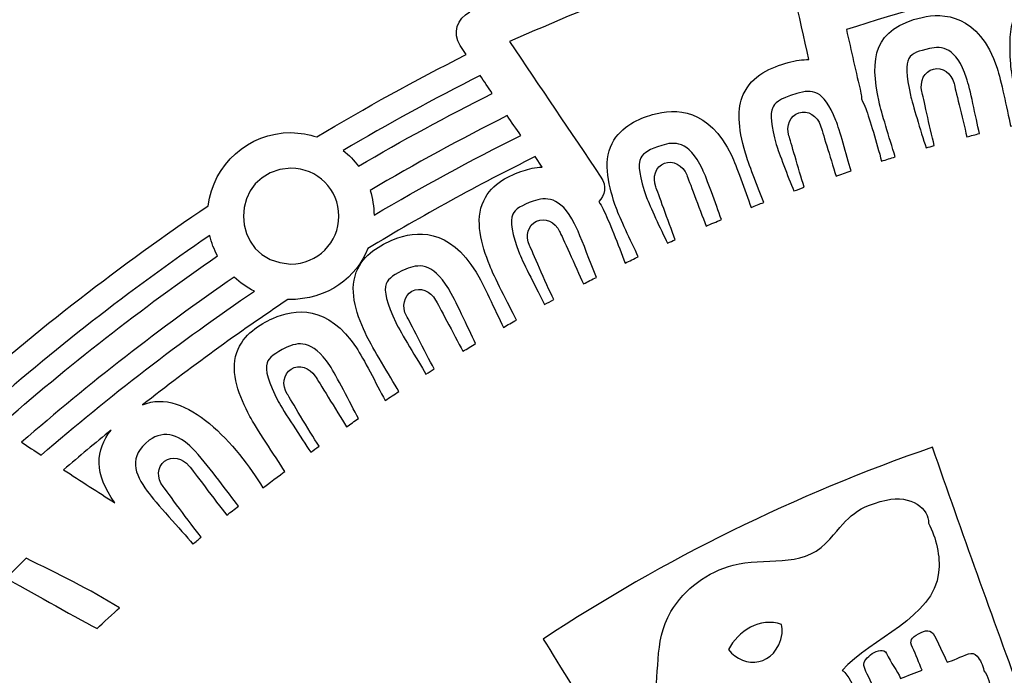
# Model space of a CAD drawing. Header units: millimetres. Extents: x -482 to 545, y -423 to 387.
# Tile 60 of 256: x -401 to -360, y -159 to -132. Entities that reach past the tile are written whole.
import ezdxf

# ---------------------------------------------------------------- set-up
doc = ezdxf.new("R2010")
doc.units = ezdxf.units.MM
doc.header["$MEASUREMENT"] = 0
doc.layers.add('Layer 1', color=7, linetype='Continuous')

msp = doc.modelspace()

# ---------------------------------------------------------------- linework, layer by layer
at = {"layer": 'Layer 1'}
for points, knots in [([(-204.0877, -164.9185), (-211.3799, -147.6772), (-221.82, -132.1927), (-235.1166, -118.8958), (-235.1166, -118.8958), (-248.4135, -105.5989), (-263.898, -95.1591), (-281.1393, -87.8665), (-281.1393, -87.8665), (-298.9902, -80.3164), (-317.9523, -76.488), (-337.498, -76.488), (-337.498, -76.488), (-357.0444, -76.488), (-376.0062, -80.3164), (-393.8567, -87.8665), (-393.8567, -87.8665), (-411.0984, -95.1591), (-426.5825, -105.5989), (-439.8797, -118.8958), (-439.8797, -118.8958), (-453.1766, -132.1927), (-463.6164, -147.6772), (-470.9087, -164.9185), (-470.9087, -164.9185), (-478.4592, -182.7694), (-482.2875, -201.7312), (-482.2875, -221.2772), (-482.2875, -221.2772), (-482.2875, -240.8236), (-478.4592, -259.7854), (-470.9087, -277.6359), (-470.9087, -277.6359), (-463.6164, -294.8776), (-453.1766, -310.3617), (-439.8797, -323.659), (-439.8797, -323.659), (-428.2667, -335.2717), (-414.9842, -344.7025), (-400.3214, -351.7633), (-400.3214, -351.7633), (-400.3214, -351.7637), (-400.3217, -351.7644), (-400.3217, -351.7648), (-400.3217, -351.7648), (-400.2984, -351.7757), (-400.2752, -351.7863), (-400.2522, -351.7972), (-400.2522, -351.7972), (-400.2201, -351.8127), (-400.1887, -351.829), (-400.1566, -351.8445), (-400.1566, -351.8445), (-400.1566, -351.8445), (-400.1559, -351.8431), (-400.1559, -351.8431), (-400.1559, -351.8431), (-399.6303, -352.0957), (-399.1039, -352.3468), (-398.5744, -352.5931), (-398.5744, -352.5931), (-398.742, -352.7423), (-398.9141, -352.863), (-399.0485, -352.9335), (-399.0485, -352.9335), (-399.9792, -353.4246), (-398.4344, -354.5168), (-397.272, -354.0335), (-397.272, -354.0335), (-396.9559, -353.9022), (-396.6962, -353.7361), (-396.4743, -353.5481), (-396.4743, -353.5481), (-396.0951, -353.7174), (-395.7159, -353.8864), (-395.3352, -354.0525), (-395.3352, -354.0525), (-395.4929, -354.1809), (-395.6538, -354.3002), (-395.8167, -354.4057), (-395.8167, -354.4057), (-397.103, -355.2375), (-395.925, -356.4602), (-394.6325, -355.6238), (-394.6325, -355.6238), (-394.2282, -355.3627), (-393.8606, -355.0999), (-393.529, -354.8248), (-393.529, -354.8248), (-393.0862, -355.0107), (-392.6428, -355.1948), (-392.1987, -355.3765), (-392.1987, -355.3765), (-393.5089, -356.1318), (-392.8319, -357.7863), (-391.2483, -356.9947), (-391.2483, -356.9947), (-390.7815, -356.7612), (-390.3956, -356.505), (-390.0693, -356.2253), (-390.0693, -356.2253), (-389.6731, -356.3802), (-389.2762, -356.5329), (-388.879, -356.6839), (-388.879, -356.6839), (-388.9933, -356.7809), (-389.1108, -356.8747), (-389.235, -356.9608), (-389.235, -356.9608), (-390.7237, -357.9927), (-390.2175, -359.3188), (-388.7961, -358.7406), (-388.7961, -358.7406), (-388.0214, -358.4256), (-387.3508, -357.9899), (-386.787, -357.4614), (-386.787, -357.4614), (-385.6024, -357.8907), (-384.4136, -358.3046), (-383.2201, -358.7021), (-383.2201, -358.7021), (-382.735, -359.7185), (-382.0242, -360.5884), (-380.9877, -361.174), (-380.9877, -361.174), (-379.4352, -362.0511), (-377.5171, -362.2327), (-375.7772, -362.4359), (-375.7772, -362.4359), (-373.7868, -362.6684), (-372.3189, -362.7869), (-370.3935, -362.7136), (-370.3935, -362.7136), (-370.5286, -362.825), (-370.6669, -362.9386), (-370.8133, -363.0582), (-370.8133, -363.0582), (-371.2017, -363.3754), (-370.978, -363.8643), (-370.2845, -363.5934), (-370.2845, -363.5934), (-369.3507, -363.2293), (-368.4867, -362.831), (-367.6735, -362.3724), (-367.6735, -362.3724), (-366.8498, -362.5453), (-365.9742, -362.5873), (-365.1237, -362.5689), (-365.1237, -362.5689), (-365.8416, -363.115), (-366.6639, -363.5976), (-367.6492, -363.9889), (-367.6492, -363.9889), (-368.1015, -364.1688), (-367.9565, -364.6327), (-367.5264, -364.5748), (-367.5264, -364.5748), (-366.5044, -364.4369), (-365.4955, -364.1914), (-364.5384, -363.8407), (-364.5384, -363.8407), (-363.7729, -364.0121), (-362.9594, -364.0672), (-362.16, -364.0619), (-362.16, -364.0619), (-362.6994, -364.3282), (-363.3397, -364.5914), (-364.1288, -364.8722), (-364.1288, -364.8722), (-364.4386, -364.99), (-364.3469, -365.4963), (-363.9909, -365.4501), (-363.9909, -365.4501), (-362.1988, -365.2179), (-360.4818, -365.1432), (-358.974, -364.4849), (-358.974, -364.4849), (-358.5197, -364.553), (-358.0642, -364.6172), (-357.6091, -364.6803), (-357.6091, -364.6803), (-357.9125, -364.9357), (-358.2195, -365.1781), (-358.5239, -365.4039), (-358.5239, -365.4039), (-358.997, -365.7545), (-358.8654, -366.4975), (-358.1916, -366.5384), (-358.1916, -366.5384), (-356.7777, -366.6234), (-349.7898, -367.8909), (-346.3037, -367.9234), (-346.3037, -367.9234), (-346.3058, -368.2257), (-346.0126, -368.5189), (-345.7057, -368.2966), (-345.7057, -368.2966), (-345.2774, -368.0003), (-344.8947, -367.6994), (-344.5377, -367.3903), (-344.5377, -367.3903), (-344.3197, -367.408), (-344.1016, -367.427), (-343.8833, -367.4433), (-343.8833, -367.4433), (-343.9835, -367.536), (-344.0844, -367.6288), (-344.1895, -367.7227), (-344.1895, -367.7227), (-344.5909, -368.0821), (-343.9986, -368.6706), (-343.5989, -368.3132), (-343.5989, -368.3132), (-343.3008, -368.0465), (-343.0232, -367.7837), (-342.7597, -367.5177), (-342.7597, -367.5177), (-342.53, -367.5318), (-342.3011, -367.5452), (-342.0714, -367.5576), (-342.0714, -367.5576), (-342.1744, -367.65), (-342.281, -367.7389), (-342.3921, -367.825), (-342.3921, -367.825), (-342.8165, -368.1538), (-342.2213, -368.7404), (-341.8015, -368.4155), (-341.8015, -368.4155), (-341.49, -368.1742), (-341.2106, -367.9029), (-340.957, -367.6119), (-340.957, -367.6119), (-340.8208, -367.6172), (-340.6843, -367.6211), (-340.5481, -367.6264), (-340.5481, -367.6264), (-340.6109, -367.705), (-340.6744, -367.784), (-340.7411, -367.861), (-340.7411, -367.861), (-341.0914, -368.2656), (-340.503, -368.8583), (-340.1505, -368.4511), (-340.1505, -368.4511), (-339.9332, -368.2003), (-339.7438, -367.9354), (-339.5734, -367.6613), (-339.5734, -367.6613), (-338.187, -367.698), (-336.8002, -367.7029), (-335.4138, -367.6754), (-335.4138, -367.6754), (-335.2455, -367.9446), (-335.0596, -368.2046), (-334.8458, -368.4511), (-334.8458, -368.4511), (-334.4934, -368.8583), (-333.905, -368.2656), (-334.2553, -367.861), (-334.2553, -367.861), (-334.3166, -367.79), (-334.3745, -367.7174), (-334.4324, -367.6451), (-334.4324, -367.6451), (-334.2955, -367.6412), (-334.1586, -367.6369), (-334.0217, -367.632), (-334.0217, -367.632), (-333.7727, -367.9156), (-333.4989, -368.1799), (-333.1948, -368.4155), (-333.1948, -368.4155), (-332.775, -368.7404), (-332.1799, -368.1538), (-332.6043, -367.825), (-332.6043, -367.825), (-332.7034, -367.7481), (-332.7986, -367.668), (-332.8914, -367.5858), (-332.8914, -367.5858), (-332.6632, -367.5748), (-332.4353, -367.5607), (-332.207, -367.548), (-332.207, -367.548), (-331.9527, -367.8038), (-331.6842, -368.0564), (-331.3971, -368.3132), (-331.3971, -368.3132), (-330.9977, -368.6706), (-330.405, -368.0821), (-330.8069, -367.7227), (-330.8069, -367.7227), (-330.8979, -367.6415), (-330.9847, -367.5607), (-331.0718, -367.4807), (-331.0718, -367.4807), (-330.8531, -367.4655), (-330.6343, -367.4457), (-330.4153, -367.4288), (-330.4153, -367.4288), (-330.0706, -367.7244), (-329.7013, -368.0126), (-329.2906, -368.2966), (-329.2906, -368.2966), (-328.9837, -368.5189), (-328.6905, -368.2257), (-328.6923, -367.9234), (-328.6923, -367.9234), (-325.2065, -367.8909), (-318.2187, -366.6234), (-316.8048, -366.5384), (-316.8048, -366.5384), (-316.1306, -366.4975), (-315.9994, -365.7545), (-316.4724, -365.4039), (-316.4724, -365.4039), (-316.7769, -365.1781), (-317.0838, -364.9357), (-317.3872, -364.6803), (-317.3872, -364.6803), (-316.9318, -364.6172), (-316.4767, -364.553), (-316.0223, -364.4849), (-316.0223, -364.4849), (-314.5142, -365.1432), (-312.7976, -365.2179), (-311.0051, -365.4501), (-311.0051, -365.4501), (-310.6495, -365.4963), (-310.5578, -364.99), (-310.8675, -364.8722), (-310.8675, -364.8722), (-311.6567, -364.5914), (-312.297, -364.3282), (-312.836, -364.0619), (-312.836, -364.0619), (-312.037, -364.0672), (-311.2231, -364.0121), (-310.4579, -363.8407), (-310.4579, -363.8407), (-309.5008, -364.1914), (-308.4919, -364.4369), (-307.4699, -364.5748), (-307.4699, -364.5748), (-307.0399, -364.6327), (-306.8945, -364.1688), (-307.3471, -363.9889), (-307.3471, -363.9889), (-308.3324, -363.5976), (-309.1548, -363.115), (-309.8727, -362.5689), (-309.8727, -362.5689), (-309.0218, -362.5873), (-308.1465, -362.5453), (-307.3228, -362.3724), (-307.3228, -362.3724), (-306.5096, -362.831), (-305.6453, -363.2293), (-304.7119, -363.5934), (-304.7119, -363.5934), (-304.018, -363.8643), (-303.7943, -363.3754), (-304.1831, -363.0582), (-304.1831, -363.0582), (-304.3291, -362.9386), (-304.4678, -362.825), (-304.6029, -362.7136), (-304.6029, -362.7136), (-302.6774, -362.7869), (-301.2095, -362.6684), (-299.2191, -362.4359), (-299.2191, -362.4359), (-297.4792, -362.2327), (-295.5608, -362.0511), (-294.0083, -361.174), (-294.0083, -361.174), (-292.9721, -360.5884), (-292.2609, -359.7185), (-291.7759, -358.7021), (-291.7759, -358.7021), (-290.5828, -358.3046), (-289.3936, -357.8907), (-288.2093, -357.4614), (-288.2093, -357.4614), (-287.6452, -357.9899), (-286.9749, -358.4256), (-286.2002, -358.7406), (-286.2002, -358.7406), (-284.7785, -359.3188), (-284.2726, -357.9927), (-285.7617, -356.9608), (-285.7617, -356.9608), (-285.8855, -356.8747), (-286.003, -356.7809), (-286.117, -356.6839), (-286.117, -356.6839), (-285.7197, -356.5329), (-285.3229, -356.3802), (-284.9267, -356.2253), (-284.9267, -356.2253), (-284.6004, -356.505), (-284.2148, -356.7612), (-283.7481, -356.9947), (-283.7481, -356.9947), (-282.1641, -357.7863), (-281.4871, -356.1318), (-282.7977, -355.3765), (-282.7977, -355.3765), (-282.3532, -355.1948), (-281.9104, -355.0107), (-281.4674, -354.8248), (-281.4674, -354.8248), (-281.1354, -355.0999), (-280.7678, -355.3627), (-280.3639, -355.6238), (-280.3639, -355.6238), (-279.0709, -356.4602), (-277.8934, -355.2375), (-279.1792, -354.4057), (-279.1792, -354.4057), (-279.3422, -354.3002), (-279.5034, -354.1809), (-279.6615, -354.0525), (-279.6615, -354.0525), (-279.2801, -353.8864), (-278.9009, -353.7174), (-278.522, -353.5481), (-278.522, -353.5481), (-278.2998, -353.7361), (-278.0401, -353.9022), (-277.7244, -354.0335), (-277.7244, -354.0335), (-276.5616, -354.5168), (-275.0168, -353.4246), (-275.9478, -352.9335), (-275.9478, -352.9335), (-276.0819, -352.863), (-276.254, -352.7423), (-276.4219, -352.5931), (-276.4219, -352.5931), (-261.0652, -345.4479), (-247.1894, -335.7314), (-235.1166, -323.659), (-235.1166, -323.659), (-221.82, -310.3617), (-211.3799, -294.8776), (-204.0877, -277.6359), (-204.0877, -277.6359), (-196.5372, -259.7854), (-192.7088, -240.8236), (-192.7088, -221.2772), (-192.7088, -221.2772), (-192.7088, -201.7312), (-196.5372, -182.7694), (-204.0877, -164.9185)], [0, 0, 0, 0, 0.0086957, 0.0086957, 0.0086957, 0.0086957, 0.0173913, 0.0173913, 0.0173913, 0.0173913, 0.026087, 0.026087, 0.026087, 0.026087, 0.0347826, 0.0347826, 0.0347826, 0.0347826, 0.0434783, 0.0434783, 0.0434783, 0.0434783, 0.0521739, 0.0521739, 0.0521739, 0.0521739, 0.0608696, 0.0608696, 0.0608696, 0.0608696, 0.0695652, 0.0695652, 0.0695652, 0.0695652, 0.0782609, 0.0782609, 0.0782609, 0.0782609, 0.0869565, 0.0869565, 0.0869565, 0.0869565, 0.0956522, 0.0956522, 0.0956522, 0.0956522, 0.1043478, 0.1043478, 0.1043478, 0.1043478, 0.1130435, 0.1130435, 0.1130435, 0.1130435, 0.1217391, 0.1217391, 0.1217391, 0.1217391, 0.1304348, 0.1304348, 0.1304348, 0.1304348, 0.1391304, 0.1391304, 0.1391304, 0.1391304, 0.1478261, 0.1478261, 0.1478261, 0.1478261, 0.1565217, 0.1565217, 0.1565217, 0.1565217, 0.1652174, 0.1652174, 0.1652174, 0.1652174, 0.173913, 0.173913, 0.173913, 0.173913, 0.1826087, 0.1826087, 0.1826087, 0.1826087, 0.1913043, 0.1913043, 0.1913043, 0.1913043, 0.2, 0.2, 0.2, 0.2, 0.2086957, 0.2086957, 0.2086957, 0.2086957, 0.2173913, 0.2173913, 0.2173913, 0.2173913, 0.226087, 0.226087, 0.226087, 0.226087, 0.2347826, 0.2347826, 0.2347826, 0.2347826, 0.2434783, 0.2434783, 0.2434783, 0.2434783, 0.2521739, 0.2521739, 0.2521739, 0.2521739, 0.2608696, 0.2608696, 0.2608696, 0.2608696, 0.2695652, 0.2695652, 0.2695652, 0.2695652, 0.2782609, 0.2782609, 0.2782609, 0.2782609, 0.2869565, 0.2869565, 0.2869565, 0.2869565, 0.2956522, 0.2956522, 0.2956522, 0.2956522, 0.3043478, 0.3043478, 0.3043478, 0.3043478, 0.3130435, 0.3130435, 0.3130435, 0.3130435, 0.3217391, 0.3217391, 0.3217391, 0.3217391, 0.3304348, 0.3304348, 0.3304348, 0.3304348, 0.3391304, 0.3391304, 0.3391304, 0.3391304, 0.3478261, 0.3478261, 0.3478261, 0.3478261, 0.3565217, 0.3565217, 0.3565217, 0.3565217, 0.3652174, 0.3652174, 0.3652174, 0.3652174, 0.373913, 0.373913, 0.373913, 0.373913, 0.3826087, 0.3826087, 0.3826087, 0.3826087, 0.3913043, 0.3913043, 0.3913043, 0.3913043, 0.4, 0.4, 0.4, 0.4, 0.4086957, 0.4086957, 0.4086957, 0.4086957, 0.4173913, 0.4173913, 0.4173913, 0.4173913, 0.426087, 0.426087, 0.426087, 0.426087, 0.4347826, 0.4347826, 0.4347826, 0.4347826, 0.4434783, 0.4434783, 0.4434783, 0.4434783, 0.4521739, 0.4521739, 0.4521739, 0.4521739, 0.4608696, 0.4608696, 0.4608696, 0.4608696, 0.4695652, 0.4695652, 0.4695652, 0.4695652, 0.4782609, 0.4782609, 0.4782609, 0.4782609, 0.4869565, 0.4869565, 0.4869565, 0.4869565, 0.4956522, 0.4956522, 0.4956522, 0.4956522, 0.5043478, 0.5043478, 0.5043478, 0.5043478, 0.5130435, 0.5130435, 0.5130435, 0.5130435, 0.5217391, 0.5217391, 0.5217391, 0.5217391, 0.5304348, 0.5304348, 0.5304348, 0.5304348, 0.5391304, 0.5391304, 0.5391304, 0.5391304, 0.5478261, 0.5478261, 0.5478261, 0.5478261, 0.5565217, 0.5565217, 0.5565217, 0.5565217, 0.5652174, 0.5652174, 0.5652174, 0.5652174, 0.573913, 0.573913, 0.573913, 0.573913, 0.5826087, 0.5826087, 0.5826087, 0.5826087, 0.5913043, 0.5913043, 0.5913043, 0.5913043, 0.6, 0.6, 0.6, 0.6, 0.6086957, 0.6086957, 0.6086957, 0.6086957, 0.6173913, 0.6173913, 0.6173913, 0.6173913, 0.626087, 0.626087, 0.626087, 0.626087, 0.6347826, 0.6347826, 0.6347826, 0.6347826, 0.6434783, 0.6434783, 0.6434783, 0.6434783, 0.6521739, 0.6521739, 0.6521739, 0.6521739, 0.6608696, 0.6608696, 0.6608696, 0.6608696, 0.6695652, 0.6695652, 0.6695652, 0.6695652, 0.6782609, 0.6782609, 0.6782609, 0.6782609, 0.6869565, 0.6869565, 0.6869565, 0.6869565, 0.6956522, 0.6956522, 0.6956522, 0.6956522, 0.7043478, 0.7043478, 0.7043478, 0.7043478, 0.7130435, 0.7130435, 0.7130435, 0.7130435, 0.7217391, 0.7217391, 0.7217391, 0.7217391, 0.7304348, 0.7304348, 0.7304348, 0.7304348, 0.7391304, 0.7391304, 0.7391304, 0.7391304, 0.7478261, 0.7478261, 0.7478261, 0.7478261, 0.7565217, 0.7565217, 0.7565217, 0.7565217, 0.7652174, 0.7652174, 0.7652174, 0.7652174, 0.773913, 0.773913, 0.773913, 0.773913, 0.7826087, 0.7826087, 0.7826087, 0.7826087, 0.7913043, 0.7913043, 0.7913043, 0.7913043, 0.8, 0.8, 0.8, 0.8, 0.8086957, 0.8086957, 0.8086957, 0.8086957, 0.8173913, 0.8173913, 0.8173913, 0.8173913, 0.826087, 0.826087, 0.826087, 0.826087, 0.8347826, 0.8347826, 0.8347826, 0.8347826, 0.8434783, 0.8434783, 0.8434783, 0.8434783, 0.8521739, 0.8521739, 0.8521739, 0.8521739, 0.8608696, 0.8608696, 0.8608696, 0.8608696, 0.8695652, 0.8695652, 0.8695652, 0.8695652, 0.8782609, 0.8782609, 0.8782609, 0.8782609, 0.8869565, 0.8869565, 0.8869565, 0.8869565, 0.8956522, 0.8956522, 0.8956522, 0.8956522, 0.9043478, 0.9043478, 0.9043478, 0.9043478, 0.9130435, 0.9130435, 0.9130435, 0.9130435, 0.9217391, 0.9217391, 0.9217391, 0.9217391, 0.9304348, 0.9304348, 0.9304348, 0.9304348, 0.9391304, 0.9391304, 0.9391304, 0.9391304, 0.9478261, 0.9478261, 0.9478261, 0.9478261, 0.9565217, 0.9565217, 0.9565217, 0.9565217, 0.9652174, 0.9652174, 0.9652174, 0.9652174, 0.973913, 0.973913, 0.973913, 0.973913, 0.9826087, 0.9826087, 0.9826087, 0.9826087, 1, 1, 1, 1]), ([(-381.8425, -115.2918), (-382.0429, -115.4298), (-382.2401, -115.5899), (-382.4317, -115.7797), (-382.4317, -115.7797), (-384.9649, -118.5624), (-382.2306, -122.1766), (-379.3445, -121.7275), (-379.3445, -121.7275), (-381.1768, -123.1736), (-379.4023, -125.449), (-378.743, -127.27), (-378.743, -127.27), (-378.743, -127.27), (-379.6115, -127.6225), (-379.6115, -127.6225), (-379.6115, -127.6225), (-380.3862, -125.799), (-381.3962, -122.2465), (-384.0368, -123.5387), (-384.0368, -123.5387), (-385.1075, -124.0629), (-385.7269, -125.2673), (-385.2736, -126.3757), (-385.2736, -126.3757), (-384.8002, -127.4845), (-384.3539, -128.6152), (-383.8357, -129.7014), (-383.8357, -129.7014), (-384.0347, -130.3388), (-383.5725, -131.1495), (-382.8028, -130.8373), (-382.8028, -130.8373), (-382.7414, -130.8123), (-382.68, -130.7876), (-382.619, -130.7629), (-382.619, -130.7629), (-382.619, -130.7629), (-382.2807, -131.5443), (-382.2807, -131.5443), (-382.2807, -131.5443), (-382.7989, -131.8262), (-382.9957, -132.4252), (-382.68, -132.9392), (-382.68, -132.9392), (-382.68, -132.9392), (-382.426, -133.3156), (-382.426, -133.3156), (-382.426, -133.3156), (-384.5282, -134.3789), (-386.5909, -135.5081), (-388.6053, -136.7135), (-388.6053, -136.7135), (-388.9273, -136.6148), (-389.2798, -136.5506), (-389.6675, -136.535), (-389.6675, -136.535), (-391.4296, -136.535), (-392.8809, -137.8565), (-393.0905, -139.5622), (-393.0905, -139.5622), (-396.7096, -141.9999), (-400.1676, -144.6807), (-403.4561, -147.5914), (-403.4561, -147.5914), (-407.7971, -144.7699), (-412.1814, -142.0973), (-416.9316, -140.3927), (-416.9316, -140.3927), (-417.642, -140.1376), (-417.8273, -139.1964), (-417.284, -138.6718), (-417.284, -138.6718), (-407.1014, -128.8395), (-395.0907, -120.8558), (-381.8425, -115.2918)], [0, 0, 0, 0, 0.05, 0.05, 0.05, 0.05, 0.1, 0.1, 0.1, 0.1, 0.15, 0.15, 0.15, 0.15, 0.2, 0.2, 0.2, 0.2, 0.25, 0.25, 0.25, 0.25, 0.3, 0.3, 0.3, 0.3, 0.35, 0.35, 0.35, 0.35, 0.4, 0.4, 0.4, 0.4, 0.45, 0.45, 0.45, 0.45, 0.5, 0.5, 0.5, 0.5, 0.55, 0.55, 0.55, 0.55, 0.6, 0.6, 0.6, 0.6, 0.65, 0.65, 0.65, 0.65, 0.7, 0.7, 0.7, 0.7, 0.75, 0.75, 0.75, 0.75, 0.8, 0.8, 0.8, 0.8, 0.85, 0.85, 0.85, 0.85, 0.9, 0.9, 0.9, 0.9, 1, 1, 1, 1]), ([(-369.4822, -128.1086), (-369.0723, -129.9116), (-368.6691, -131.7161), (-368.2585, -133.5188), (-368.2585, -133.5188), (-368.5192, -133.5174), (-368.8038, -133.553), (-369.1221, -133.6433), (-369.1221, -133.6433), (-369.7973, -133.8349), (-370.6178, -134.158), (-370.971, -134.9641), (-370.971, -134.9641), (-371.2274, -135.5483), (-371.201, -136.274), (-370.8831, -137.3912), (-370.8831, -137.3912), (-370.7759, -137.7747), (-370.391, -138.7399), (-370.1239, -139.419), (-370.1239, -139.419), (-370.2993, -139.4874), (-370.4742, -139.5587), (-370.6492, -139.6289), (-370.6492, -139.6289), (-370.9029, -138.9226), (-371.2595, -137.8957), (-371.4652, -137.472), (-371.4652, -137.472), (-372.3902, -135.549), (-373.7494, -135.4986), (-374.7256, -135.7935), (-374.7256, -135.7935), (-375.2664, -135.9568), (-376.0277, -136.2585), (-376.3921, -136.9841), (-376.3921, -136.9841), (-376.7981, -137.7923), (-376.5314, -138.7939), (-376.2171, -139.667), (-376.2171, -139.667), (-376.0824, -140.0466), (-375.6216, -141.0079), (-375.3115, -141.6648), (-375.3115, -141.6648), (-375.4925, -141.7509), (-375.6731, -141.838), (-375.8538, -141.9255), (-375.8538, -141.9255), (-376.1314, -141.2164), (-376.5371, -140.1383), (-376.7643, -139.7012), (-376.7643, -139.7012), (-376.8218, -139.5894), (-376.881, -139.4853), (-376.9407, -139.3865), (-376.9407, -139.3865), (-376.6923, -139.1347), (-376.5964, -138.7575), (-376.8564, -138.3723), (-376.8564, -138.3723), (-378.1179, -136.5036), (-379.3794, -134.6346), (-380.641, -132.7663), (-380.641, -132.7663), (-376.9343, -131.1827), (-373.2164, -129.6266), (-369.4822, -128.1086)], [0, 0, 0, 0, 0.0555556, 0.0555556, 0.0555556, 0.0555556, 0.1111111, 0.1111111, 0.1111111, 0.1111111, 0.1666667, 0.1666667, 0.1666667, 0.1666667, 0.2222222, 0.2222222, 0.2222222, 0.2222222, 0.2777778, 0.2777778, 0.2777778, 0.2777778, 0.3333333, 0.3333333, 0.3333333, 0.3333333, 0.3888889, 0.3888889, 0.3888889, 0.3888889, 0.4444444, 0.4444444, 0.4444444, 0.4444444, 0.5, 0.5, 0.5, 0.5, 0.5555556, 0.5555556, 0.5555556, 0.5555556, 0.6111111, 0.6111111, 0.6111111, 0.6111111, 0.6666667, 0.6666667, 0.6666667, 0.6666667, 0.7222222, 0.7222222, 0.7222222, 0.7222222, 0.7777778, 0.7777778, 0.7777778, 0.7777778, 0.8333333, 0.8333333, 0.8333333, 0.8333333, 0.8888889, 0.8888889, 0.8888889, 0.8888889, 1, 1, 1, 1]), ([(-358.7885, -130.8253), (-359.8038, -131.2525), (-360.0408, -132.0061), (-359.9163, -133.6976), (-359.9163, -133.6976), (-359.8839, -134.1658), (-359.6471, -135.4492), (-359.5251, -136.1837), (-359.5251, -136.1837), (-359.6574, -136.213), (-359.79, -136.2401), (-359.9227, -136.2705), (-359.9227, -136.2705), (-360.0867, -135.519), (-360.3231, -134.3528), (-360.4839, -133.8702), (-360.4839, -133.8702), (-361.2308, -131.6046), (-362.741, -131.5849), (-363.5746, -131.7747), (-363.5746, -131.7747), (-365.5925, -132.234), (-365.7527, -133.4528), (-365.3569, -135.2703), (-365.3569, -135.2703), (-365.2672, -135.687), (-364.936, -136.7499), (-364.6919, -137.5387), (-364.6919, -137.5387), (-364.8799, -137.5958), (-365.0679, -137.653), (-365.2556, -137.7116), (-365.2556, -137.7116), (-365.4599, -136.9905), (-365.7379, -135.9717), (-365.9125, -135.5423), (-365.9125, -135.5423), (-365.964, -135.4136), (-366.0215, -135.2806), (-366.0846, -135.1476), (-366.0846, -135.1476), (-366.0836, -135.0721), (-366.0896, -134.9934), (-366.109, -134.9101), (-366.109, -134.9101), (-366.3129, -134.0349), (-366.5118, -133.1586), (-366.7098, -132.2819), (-366.7098, -132.2819), (-364.4668, -131.5573), (-362.1935, -130.9167), (-359.8941, -130.3607), (-359.8941, -130.3607), (-359.5561, -130.5766), (-359.1829, -130.7371), (-358.7885, -130.8253)], [0, 0, 0, 0, 0.0666667, 0.0666667, 0.0666667, 0.0666667, 0.1333333, 0.1333333, 0.1333333, 0.1333333, 0.2, 0.2, 0.2, 0.2, 0.2666667, 0.2666667, 0.2666667, 0.2666667, 0.3333333, 0.3333333, 0.3333333, 0.3333333, 0.4, 0.4, 0.4, 0.4, 0.4666667, 0.4666667, 0.4666667, 0.4666667, 0.5333333, 0.5333333, 0.5333333, 0.5333333, 0.6, 0.6, 0.6, 0.6, 0.6666667, 0.6666667, 0.6666667, 0.6666667, 0.7333333, 0.7333333, 0.7333333, 0.7333333, 0.8, 0.8, 0.8, 0.8, 0.8666667, 0.8666667, 0.8666667, 0.8666667, 1, 1, 1, 1]), ([(-363.5908, -134.8392), (-363.5362, -135.0587), (-363.2719, -136.2916), (-363.0772, -137.0716), (-363.0772, -137.0716), (-363.1912, -137.103), (-363.3058, -137.1333), (-363.4198, -137.1658), (-363.4198, -137.1658), (-363.636, -136.4673), (-363.98, -135.3635), (-364.0618, -134.9881), (-364.0618, -134.9881), (-364.4234, -133.3272), (-364.1355, -133.262), (-363.2804, -133.0672), (-363.2804, -133.0672), (-362.7572, -132.9483), (-362.1663, -132.9999), (-361.7423, -134.2854), (-361.7423, -134.2854), (-361.6012, -134.7133), (-361.3634, -135.8891), (-361.2117, -136.577), (-361.2117, -136.577), (-361.3856, -136.6201), (-361.5588, -136.6666), (-361.7324, -136.7114), (-361.7324, -136.7114), (-361.9243, -135.9244), (-362.208, -134.7211), (-362.2616, -134.5069), (-362.2616, -134.5069), (-362.3667, -134.0853), (-362.7498, -133.8183), (-363.1171, -133.91), (-363.1171, -133.91), (-363.484, -134.0014), (-363.6963, -134.4177), (-363.5908, -134.8392)], [0, 0, 0, 0, 0.0909091, 0.0909091, 0.0909091, 0.0909091, 0.1818182, 0.1818182, 0.1818182, 0.1818182, 0.2727273, 0.2727273, 0.2727273, 0.2727273, 0.3636364, 0.3636364, 0.3636364, 0.3636364, 0.4545455, 0.4545455, 0.4545455, 0.4545455, 0.5454545, 0.5454545, 0.5454545, 0.5454545, 0.6363636, 0.6363636, 0.6363636, 0.6363636, 0.7272727, 0.7272727, 0.7272727, 0.7272727, 0.8181818, 0.8181818, 0.8181818, 0.8181818, 1, 1, 1, 1]), ([(-381.3451, -134.9165), (-383.225, -135.8641), (-385.0733, -136.8652), (-386.8823, -137.9282), (-386.8823, -137.9282), (-387.0562, -137.6862), (-387.2675, -137.4671), (-387.512, -137.2762), (-387.512, -137.2762), (-385.655, -136.1791), (-383.763, -135.149), (-381.8425, -134.1799), (-381.8425, -134.1799), (-381.6767, -134.4254), (-381.5113, -134.671), (-381.3451, -134.9165)], [0, 0, 0, 0, 0.2, 0.2, 0.2, 0.2, 0.4, 0.4, 0.4, 0.4, 0.6, 0.6, 0.6, 0.6, 1, 1, 1, 1]), ([(-367.1426, -136.0355), (-366.9906, -136.4119), (-366.7045, -137.4604), (-366.5182, -138.1183), (-366.5182, -138.1183), (-366.7249, -138.1871), (-366.9317, -138.2594), (-367.1384, -138.33), (-367.1384, -138.33), (-367.379, -137.5581), (-367.7138, -136.4578), (-367.778, -136.2556), (-367.778, -136.2556), (-367.9099, -135.8415), (-368.3093, -135.5995), (-368.6701, -135.7141), (-368.6701, -135.7141), (-369.0307, -135.8291), (-369.2155, -136.2581), (-369.0836, -136.6719), (-369.0836, -136.6719), (-369.0173, -136.8808), (-368.6945, -138.0248), (-368.4525, -138.7925), (-368.4525, -138.7925), (-368.5968, -138.8447), (-368.7411, -138.8951), (-368.885, -138.9484), (-368.885, -138.9484), (-369.1213, -138.3458), (-369.5122, -137.3665), (-369.6082, -137.0282), (-369.6082, -137.0282), (-369.8255, -136.2645), (-369.8745, -135.7635), (-369.7574, -135.4968), (-369.7574, -135.4968), (-369.6936, -135.3518), (-369.5214, -135.1342), (-368.7601, -134.9183), (-368.7601, -134.9183), (-368.1262, -134.7383), (-367.6711, -134.7189), (-367.1426, -136.0355)], [0, 0, 0, 0, 0.0833333, 0.0833333, 0.0833333, 0.0833333, 0.1666667, 0.1666667, 0.1666667, 0.1666667, 0.25, 0.25, 0.25, 0.25, 0.3333333, 0.3333333, 0.3333333, 0.3333333, 0.4166667, 0.4166667, 0.4166667, 0.4166667, 0.5, 0.5, 0.5, 0.5, 0.5833333, 0.5833333, 0.5833333, 0.5833333, 0.6666667, 0.6666667, 0.6666667, 0.6666667, 0.75, 0.75, 0.75, 0.75, 0.8333333, 0.8333333, 0.8333333, 0.8333333, 1, 1, 1, 1]), ([(-380.1725, -136.6539), (-382.2355, -137.6826), (-384.259, -138.7784), (-386.2357, -139.9485), (-386.2357, -139.9485), (-386.2392, -139.601), (-386.2935, -139.2557), (-386.3948, -138.9237), (-386.3948, -138.9237), (-384.5448, -137.8315), (-382.6525, -136.8039), (-380.726, -135.8341), (-380.726, -135.8341), (-380.5415, -136.1075), (-380.357, -136.3809), (-380.1725, -136.6539)], [0, 0, 0, 0, 0.2, 0.2, 0.2, 0.2, 0.4, 0.4, 0.4, 0.4, 0.6, 0.6, 0.6, 0.6, 1, 1, 1, 1]), ([(-374.5862, -138.7829), (-374.503, -138.996), (-374.0751, -140.2127), (-373.7822, -140.9592), (-373.7822, -140.9592), (-373.8913, -141.0086), (-374.001, -141.0559), (-374.11, -141.1056), (-374.11, -141.1056), (-374.3851, -140.5211), (-374.849, -139.5545), (-374.9697, -139.2179), (-374.9697, -139.2179), (-375.2681, -138.3899), (-375.3458, -137.8537), (-375.2078, -137.5793), (-375.2078, -137.5793), (-375.1062, -137.3768), (-374.8229, -137.2074), (-374.3421, -137.0621), (-374.3421, -137.0621), (-373.8309, -136.9076), (-373.2379, -136.8437), (-372.6601, -138.0463), (-372.6601, -138.0463), (-372.478, -138.4238), (-372.1108, -139.4832), (-371.8772, -140.1302), (-371.8772, -140.1302), (-372.0875, -140.2184), (-372.2967, -140.3094), (-372.5066, -140.3994), (-372.5066, -140.3994), (-372.7969, -139.6434), (-373.2294, -138.4898), (-373.3095, -138.2845), (-373.3095, -138.2845), (-373.4679, -137.8798), (-373.8817, -137.6629), (-374.2342, -137.8008), (-374.2342, -137.8008), (-374.5869, -137.9387), (-374.7443, -138.3783), (-374.5862, -138.7829)], [0, 0, 0, 0, 0.0833333, 0.0833333, 0.0833333, 0.0833333, 0.1666667, 0.1666667, 0.1666667, 0.1666667, 0.25, 0.25, 0.25, 0.25, 0.3333333, 0.3333333, 0.3333333, 0.3333333, 0.4166667, 0.4166667, 0.4166667, 0.4166667, 0.5, 0.5, 0.5, 0.5, 0.5833333, 0.5833333, 0.5833333, 0.5833333, 0.6666667, 0.6666667, 0.6666667, 0.6666667, 0.75, 0.75, 0.75, 0.75, 0.8333333, 0.8333333, 0.8333333, 0.8333333, 1, 1, 1, 1]), ([(-386.4935, -141.3303), (-384.2407, -139.963), (-381.9332, -138.699), (-379.5812, -137.5295), (-379.5812, -137.5295), (-379.5812, -137.5295), (-379.2919, -137.9585), (-379.2919, -137.9585), (-379.2919, -137.9585), (-379.5671, -137.9737), (-379.8303, -138.0326), (-380.0695, -138.1123), (-380.0695, -138.1123), (-380.6053, -138.2908), (-381.3578, -138.6129), (-381.7025, -139.3481), (-381.7025, -139.3481), (-382.0863, -140.1672), (-381.7924, -141.1607), (-381.4538, -142.025), (-381.4538, -142.025), (-381.2851, -142.4614), (-380.684, -143.6156), (-380.3517, -144.281), (-380.3517, -144.281), (-380.5305, -144.3815), (-380.7094, -144.4821), (-380.8875, -144.584), (-380.8875, -144.584), (-381.2244, -143.8838), (-381.7402, -142.7527), (-382.0164, -142.3026), (-382.0164, -142.3026), (-383.127, -140.4805), (-384.4841, -140.5641), (-385.4271, -140.955), (-385.4271, -140.955), (-385.9488, -141.1716), (-386.6763, -141.547), (-386.9673, -142.3051), (-386.9673, -142.3051), (-387.2915, -143.1493), (-386.9267, -144.1194), (-386.5274, -144.9573), (-386.5274, -144.9573), (-386.3164, -145.4035), (-385.5858, -146.5843), (-385.2059, -147.2298), (-385.2059, -147.2298), (-385.3964, -147.354), (-385.5872, -147.4775), (-385.777, -147.6034), (-385.777, -147.6034), (-386.1358, -146.9229), (-386.678, -145.853), (-386.962, -145.4286), (-386.962, -145.4286), (-388.1424, -143.652), (-389.495, -143.7881), (-390.4221, -144.2154), (-390.4221, -144.2154), (-390.9354, -144.4517), (-391.6473, -144.8553), (-391.9087, -145.6244), (-391.9087, -145.6244), (-392.1994, -146.4805), (-391.7972, -147.4355), (-391.3657, -148.2575), (-391.3657, -148.2575), (-391.1312, -148.7066), (-390.3254, -149.899), (-389.9218, -150.5301), (-389.9218, -150.5301), (-390.0735, -150.6437), (-390.6768, -151.1009), (-390.8281, -151.2155), (-390.8281, -151.2155), (-391.872, -149.482), (-394.0126, -147.0041), (-395.8051, -147.7879), (-395.8051, -147.7879), (-393.8514, -146.2534), (-391.8466, -144.7999), (-389.7927, -143.4322), (-389.7927, -143.4322), (-388.1202, -143.4541), (-386.9409, -142.485), (-386.4935, -141.3303)], [0, 0, 0, 0, 0.0434783, 0.0434783, 0.0434783, 0.0434783, 0.0869565, 0.0869565, 0.0869565, 0.0869565, 0.1304348, 0.1304348, 0.1304348, 0.1304348, 0.173913, 0.173913, 0.173913, 0.173913, 0.2173913, 0.2173913, 0.2173913, 0.2173913, 0.2608696, 0.2608696, 0.2608696, 0.2608696, 0.3043478, 0.3043478, 0.3043478, 0.3043478, 0.3478261, 0.3478261, 0.3478261, 0.3478261, 0.3913043, 0.3913043, 0.3913043, 0.3913043, 0.4347826, 0.4347826, 0.4347826, 0.4347826, 0.4782609, 0.4782609, 0.4782609, 0.4782609, 0.5217391, 0.5217391, 0.5217391, 0.5217391, 0.5652174, 0.5652174, 0.5652174, 0.5652174, 0.6086957, 0.6086957, 0.6086957, 0.6086957, 0.6521739, 0.6521739, 0.6521739, 0.6521739, 0.6956522, 0.6956522, 0.6956522, 0.6956522, 0.7391304, 0.7391304, 0.7391304, 0.7391304, 0.7826087, 0.7826087, 0.7826087, 0.7826087, 0.826087, 0.826087, 0.826087, 0.826087, 0.8695652, 0.8695652, 0.8695652, 0.8695652, 0.9130435, 0.9130435, 0.9130435, 0.9130435, 1, 1, 1, 1]), ([(-389.6675, -141.9664), (-392.2879, -141.8761), (-392.2872, -138.0975), (-389.6675, -138.0072), (-389.6675, -138.0072), (-388.5742, -138.0072), (-387.6877, -138.8937), (-387.6877, -139.9866), (-387.6877, -139.9866), (-387.6877, -141.0802), (-388.5742, -141.9664), (-389.6675, -141.9664)], [0, 0, 0, 0, 0.25, 0.25, 0.25, 0.25, 0.5, 0.5, 0.5, 0.5, 1, 1, 1, 1]), ([(-377.5767, -142.7891), (-377.9122, -142.0606), (-378.4657, -140.8287), (-378.5638, -140.6184), (-378.5638, -140.6184), (-378.7472, -140.2247), (-379.1741, -140.0349), (-379.5174, -140.1948), (-379.5174, -140.1948), (-379.8603, -140.3546), (-379.9897, -140.8036), (-379.8059, -141.1973), (-379.8059, -141.1973), (-379.704, -141.4164), (-379.1466, -142.7284), (-378.8093, -143.4364), (-378.8093, -143.4364), (-378.9363, -143.5042), (-379.0637, -143.5705), (-379.1903, -143.6393), (-379.1903, -143.6393), (-379.4905, -143.0388), (-380.0652, -141.9336), (-380.2197, -141.542), (-380.2197, -141.542), (-380.5404, -140.7225), (-380.6328, -140.1888), (-380.5023, -139.9104), (-380.5023, -139.9104), (-380.4064, -139.7051), (-380.1277, -139.5284), (-379.6511, -139.3696), (-379.6511, -139.3696), (-379.1448, -139.2017), (-378.5536, -139.1209), (-377.9426, -140.3073), (-377.9426, -140.3073), (-377.7842, -140.6153), (-377.5044, -141.337), (-377.2575, -141.9738), (-377.2575, -141.9738), (-377.1851, -142.1601), (-377.1139, -142.3432), (-377.0461, -142.516), (-377.0461, -142.516), (-377.2232, -142.6056), (-377.4, -142.6981), (-377.5767, -142.7891)], [0, 0, 0, 0, 0.0769231, 0.0769231, 0.0769231, 0.0769231, 0.1538462, 0.1538462, 0.1538462, 0.1538462, 0.2307692, 0.2307692, 0.2307692, 0.2307692, 0.3076923, 0.3076923, 0.3076923, 0.3076923, 0.3846154, 0.3846154, 0.3846154, 0.3846154, 0.4615385, 0.4615385, 0.4615385, 0.4615385, 0.5384615, 0.5384615, 0.5384615, 0.5384615, 0.6153846, 0.6153846, 0.6153846, 0.6153846, 0.6923077, 0.6923077, 0.6923077, 0.6923077, 0.7692308, 0.7692308, 0.7692308, 0.7692308, 0.8461538, 0.8461538, 0.8461538, 0.8461538, 1, 1, 1, 1]), ([(-401.7649, -148.6963), (-402.0218, -148.5277), (-402.2786, -148.3598), (-402.5354, -148.1915), (-402.5354, -148.1915), (-399.4976, -145.5161), (-396.323, -143.0417), (-393.0235, -140.7818), (-393.0235, -140.7818), (-392.9525, -141.082), (-392.846, -141.3681), (-392.7024, -141.6323), (-392.7024, -141.6323), (-395.852, -143.8001), (-398.8739, -146.1585), (-401.7649, -148.6963)], [0, 0, 0, 0, 0.2, 0.2, 0.2, 0.2, 0.4, 0.4, 0.4, 0.4, 0.6, 0.6, 0.6, 0.6, 1, 1, 1, 1]), ([(-384.8909, -144.1085), (-384.7741, -144.3223), (-384.1239, -145.6169), (-383.7436, -146.2975), (-383.7436, -146.2975), (-383.859, -146.3698), (-383.9747, -146.4403), (-384.0897, -146.513), (-384.0897, -146.513), (-384.4365, -145.9246), (-385.1346, -144.7943), (-385.3308, -144.3872), (-385.3308, -144.3872), (-385.7093, -143.5927), (-385.8402, -143.0671), (-385.7301, -142.7799), (-385.7301, -142.7799), (-385.6486, -142.5686), (-385.3837, -142.3721), (-384.9194, -142.1795), (-384.9194, -142.1795), (-384.427, -141.9752), (-383.8428, -141.8525), (-383.1481, -142.9923), (-383.1481, -142.9923), (-382.891, -143.4174), (-382.3533, -144.6002), (-382.0362, -145.2543), (-382.0362, -145.2543), (-382.2101, -145.3577), (-382.3837, -145.4638), (-382.5572, -145.5686), (-382.5572, -145.5686), (-382.9375, -144.8648), (-383.5764, -143.6566), (-383.6879, -143.452), (-383.6879, -143.452), (-383.8964, -143.0702), (-384.3342, -142.9083), (-384.6665, -143.0893), (-384.6665, -143.0893), (-384.9988, -143.271), (-385.099, -143.7271), (-384.8909, -144.1085)], [0, 0, 0, 0, 0.0833333, 0.0833333, 0.0833333, 0.0833333, 0.1666667, 0.1666667, 0.1666667, 0.1666667, 0.25, 0.25, 0.25, 0.25, 0.3333333, 0.3333333, 0.3333333, 0.3333333, 0.4166667, 0.4166667, 0.4166667, 0.4166667, 0.5, 0.5, 0.5, 0.5, 0.5833333, 0.5833333, 0.5833333, 0.5833333, 0.6666667, 0.6666667, 0.6666667, 0.6666667, 0.75, 0.75, 0.75, 0.75, 0.8333333, 0.8333333, 0.8333333, 0.8333333, 1, 1, 1, 1]), ([(-391.1784, -143.0865), (-394.2402, -145.1647), (-397.1799, -147.4256), (-399.9943, -149.8584), (-399.9943, -149.8584), (-400.2635, -149.682), (-400.5327, -149.506), (-400.8018, -149.3292), (-400.8018, -149.3292), (-398.01, -146.8947), (-395.0787, -144.6151), (-392.0177, -142.5097), (-392.0177, -142.5097), (-391.7693, -142.7415), (-391.4871, -142.9362), (-391.1784, -143.0865)], [0, 0, 0, 0, 0.2, 0.2, 0.2, 0.2, 0.4, 0.4, 0.4, 0.4, 0.6, 0.6, 0.6, 0.6, 1, 1, 1, 1]), ([(-389.8206, -147.3353), (-389.6872, -147.5466), (-388.9228, -148.854), (-388.5058, -149.4933), (-388.5058, -149.4933), (-388.6211, -149.5769), (-388.7372, -149.6584), (-388.8529, -149.7423), (-388.8529, -149.7423), (-389.2223, -149.1659), (-389.9765, -148.0465), (-390.1924, -147.6405), (-390.1924, -147.6405), (-390.6016, -146.8619), (-390.7526, -146.3419), (-390.6538, -146.0505), (-390.6538, -146.0505), (-390.5808, -145.8357), (-390.3236, -145.6293), (-389.8671, -145.419), (-389.8671, -145.419), (-389.3828, -145.1954), (-388.8042, -145.0504), (-388.0659, -146.162), (-388.0659, -146.162), (-387.797, -146.5684), (-387.2217, -147.7121), (-386.8816, -148.3496), (-386.8816, -148.3496), (-387.0449, -148.4617), (-387.2072, -148.5764), (-387.3702, -148.69), (-387.3702, -148.69), (-387.79, -148.0201), (-388.5344, -146.8048), (-388.6621, -146.6033), (-388.6621, -146.6033), (-388.8942, -146.2357), (-389.3415, -146.102), (-389.6615, -146.3038), (-389.6615, -146.3038), (-389.9814, -146.5063), (-390.0527, -146.9677), (-389.8206, -147.3353)], [0, 0, 0, 0, 0.0833333, 0.0833333, 0.0833333, 0.0833333, 0.1666667, 0.1666667, 0.1666667, 0.1666667, 0.25, 0.25, 0.25, 0.25, 0.3333333, 0.3333333, 0.3333333, 0.3333333, 0.4166667, 0.4166667, 0.4166667, 0.4166667, 0.5, 0.5, 0.5, 0.5, 0.5833333, 0.5833333, 0.5833333, 0.5833333, 0.6666667, 0.6666667, 0.6666667, 0.6666667, 0.75, 0.75, 0.75, 0.75, 0.8333333, 0.8333333, 0.8333333, 0.8333333, 1, 1, 1, 1]), ([(-396.9418, -151.8304), (-397.6515, -151.3813), (-398.3578, -150.9252), (-399.0627, -150.4662), (-399.0627, -150.4662), (-398.416, -149.9106), (-397.7644, -149.3624), (-397.1051, -148.8262), (-397.1051, -148.8262), (-397.7517, -149.64), (-397.8195, -150.6454), (-396.9418, -151.8304)], [0, 0, 0, 0, 0.25, 0.25, 0.25, 0.25, 0.5, 0.5, 0.5, 0.5, 1, 1, 1, 1]), ([(-394.9539, -151.1541), (-394.7944, -151.3595), (-393.8363, -152.6827), (-393.3762, -153.2461), (-393.3762, -153.2461), (-393.4814, -153.3382), (-393.6126, -153.4433), (-393.7174, -153.5358), (-393.7174, -153.5358), (-394.2109, -152.9547), (-395.2639, -151.8255), (-395.6065, -151.3439), (-395.6065, -151.3439), (-396.1484, -150.637), (-396.3978, -149.9092), (-395.5285, -149.2481), (-395.5285, -149.2481), (-394.9038, -148.7824), (-394.2024, -149.0421), (-393.6204, -149.6993), (-393.6204, -149.6993), (-392.9712, -150.4331), (-392.2805, -151.4053), (-391.8371, -151.9666), (-391.8371, -151.9666), (-391.9852, -152.0908), (-392.1743, -152.2171), (-392.3221, -152.3423), (-392.3221, -152.3423), (-392.7896, -151.7391), (-393.7191, -150.5089), (-393.8722, -150.3124), (-393.8722, -150.3124), (-394.1389, -149.9695), (-394.5975, -149.8799), (-394.896, -150.112), (-394.896, -150.112), (-395.1948, -150.3449), (-395.2209, -150.8109), (-394.9539, -151.1541)], [0, 0, 0, 0, 0.0909091, 0.0909091, 0.0909091, 0.0909091, 0.1818182, 0.1818182, 0.1818182, 0.1818182, 0.2727273, 0.2727273, 0.2727273, 0.2727273, 0.3636364, 0.3636364, 0.3636364, 0.3636364, 0.4545455, 0.4545455, 0.4545455, 0.4545455, 0.5454545, 0.5454545, 0.5454545, 0.5454545, 0.6363636, 0.6363636, 0.6363636, 0.6363636, 0.7272727, 0.7272727, 0.7272727, 0.7272727, 0.8181818, 0.8181818, 0.8181818, 0.8181818, 1, 1, 1, 1]), ([(-363.1502, -149.5331), (-361.9296, -153.0493), (-360.6713, -156.5474), (-359.3893, -160.0417), (-359.3893, -160.0417), (-359.9301, -160.2262), (-360.4674, -160.4209), (-361.0032, -160.6188), (-361.0032, -160.6188), (-360.7235, -160.0812), (-360.66, -159.2201), (-361.0244, -158.7674), (-361.0244, -158.7674), (-361.0657, -158.5272), (-361.1817, -158.3057), (-361.308, -158.1586), (-361.308, -158.1586), (-361.3959, -158.0559), (-361.5412, -158.0252), (-361.6675, -158.0725), (-361.6675, -158.0725), (-361.9487, -158.1776), (-362.3466, -158.3579), (-362.5449, -158.4157), (-362.5449, -158.4157), (-362.5463, -158.4133), (-362.8737, -157.7081), (-363.0652, -157.3246), (-363.0652, -157.3246), (-363.2091, -157.036), (-363.4603, -157.0805), (-363.7253, -157.2357), (-363.7253, -157.2357), (-364.0184, -157.4071), (-364.1232, -157.5176), (-363.9789, -157.8068), (-363.9789, -157.8068), (-363.8258, -158.113), (-363.7256, -158.4394), (-363.5729, -158.7456), (-363.5729, -158.7456), (-363.8635, -158.8433), (-364.181, -158.9756), (-364.4686, -159.0818), (-364.4686, -159.0818), (-364.6206, -158.7417), (-364.8679, -158.4545), (-365.0573, -158.0478), (-365.0573, -158.0478), (-365.1462, -157.8573), (-365.4369, -157.9165), (-365.6412, -158.0605), (-365.6412, -158.0605), (-365.8451, -158.2037), (-366.0292, -158.3864), (-365.9837, -158.5554), (-365.9837, -158.5554), (-365.9005, -158.8669), (-365.6874, -159.2021), (-365.5735, -159.5171), (-365.5735, -159.5171), (-365.7936, -159.6085), (-366.0123, -159.7027), (-366.23, -159.7997), (-366.23, -159.7997), (-366.3894, -159.5263), (-366.5401, -159.0916), (-366.7775, -158.8412), (-366.7775, -158.8412), (-366.8159, -158.7999), (-366.853, -158.7727), (-366.89, -158.7537), (-366.89, -158.7537), (-365.6747, -157.4033), (-363.1047, -156.595), (-362.8976, -154.7098), (-362.8976, -154.7098), (-362.8253, -154.0529), (-362.9883, -153.2683), (-363.3213, -152.6725), (-363.3213, -152.6725), (-363.2652, -152.0982), (-364.0537, -151.4769), (-365.0573, -151.7154), (-365.0573, -151.7154), (-366.5249, -152.0643), (-366.6177, -152.5063), (-367.5681, -153.5058), (-367.5681, -153.5058), (-368.5424, -154.5306), (-370.1229, -154.0737), (-371.3904, -154.405), (-371.3904, -154.405), (-372.4533, -154.683), (-373.3991, -155.3804), (-373.9706, -156.3241), (-373.9706, -156.3241), (-374.7125, -157.6297), (-374.3647, -158.9262), (-374.7407, -160.2925), (-374.7407, -160.2925), (-375.0004, -160.786), (-375.5952, -160.9811), (-376.0873, -161.3293), (-376.0873, -161.3293), (-376.2757, -161.4623), (-376.4415, -161.6144), (-376.5798, -161.7833), (-376.5798, -161.7833), (-377.582, -160.1394), (-378.5599, -158.56), (-379.2422, -157.4615), (-379.2422, -157.4615), (-374.2352, -154.1436), (-368.8137, -151.49), (-363.1502, -149.5331)], [0, 0, 0, 0, 0.0333333, 0.0333333, 0.0333333, 0.0333333, 0.0666667, 0.0666667, 0.0666667, 0.0666667, 0.1, 0.1, 0.1, 0.1, 0.1333333, 0.1333333, 0.1333333, 0.1333333, 0.1666667, 0.1666667, 0.1666667, 0.1666667, 0.2, 0.2, 0.2, 0.2, 0.2333333, 0.2333333, 0.2333333, 0.2333333, 0.2666667, 0.2666667, 0.2666667, 0.2666667, 0.3, 0.3, 0.3, 0.3, 0.3333333, 0.3333333, 0.3333333, 0.3333333, 0.3666667, 0.3666667, 0.3666667, 0.3666667, 0.4, 0.4, 0.4, 0.4, 0.4333333, 0.4333333, 0.4333333, 0.4333333, 0.4666667, 0.4666667, 0.4666667, 0.4666667, 0.5, 0.5, 0.5, 0.5, 0.5333333, 0.5333333, 0.5333333, 0.5333333, 0.5666667, 0.5666667, 0.5666667, 0.5666667, 0.6, 0.6, 0.6, 0.6, 0.6333333, 0.6333333, 0.6333333, 0.6333333, 0.6666667, 0.6666667, 0.6666667, 0.6666667, 0.7, 0.7, 0.7, 0.7, 0.7333333, 0.7333333, 0.7333333, 0.7333333, 0.7666667, 0.7666667, 0.7666667, 0.7666667, 0.8, 0.8, 0.8, 0.8, 0.8333333, 0.8333333, 0.8333333, 0.8333333, 0.8666667, 0.8666667, 0.8666667, 0.8666667, 0.9, 0.9, 0.9, 0.9, 0.9333333, 0.9333333, 0.9333333, 0.9333333, 1, 1, 1, 1]), ([(-396.7558, -156.1682), (-396.9901, -156.3802), (-397.4501, -156.8007), (-397.6822, -157.0156), (-397.6822, -157.0156), (-398.7667, -156.4613), (-400.5785, -155.4023), (-401.4527, -154.9514), (-401.4527, -154.9514), (-401.4527, -154.9514), (-400.6152, -154.1224), (-400.6152, -154.1224), (-400.6152, -154.1224), (-399.3262, -154.7546), (-397.9669, -155.4108), (-396.7558, -156.1682)], [0, 0, 0, 0, 0.2, 0.2, 0.2, 0.2, 0.4, 0.4, 0.4, 0.4, 0.6, 0.6, 0.6, 0.6, 1, 1, 1, 1]), ([(-371.5777, -157.8954), (-371.2013, -157.1239), (-370.2774, -156.5418), (-369.3877, -156.8526), (-369.3877, -156.8526), (-369.3658, -156.969), (-369.3584, -157.0935), (-369.3711, -157.2283), (-369.3711, -157.2283), (-369.599, -158.6288), (-370.9667, -158.699), (-371.5777, -157.8954)], [0, 0, 0, 0, 0.25, 0.25, 0.25, 0.25, 0.5, 0.5, 0.5, 0.5, 1, 1, 1, 1])]:
    msp.add_open_spline(points, degree=3, knots=knots, dxfattribs=at)

doc.saveas('drawing.dxf')
